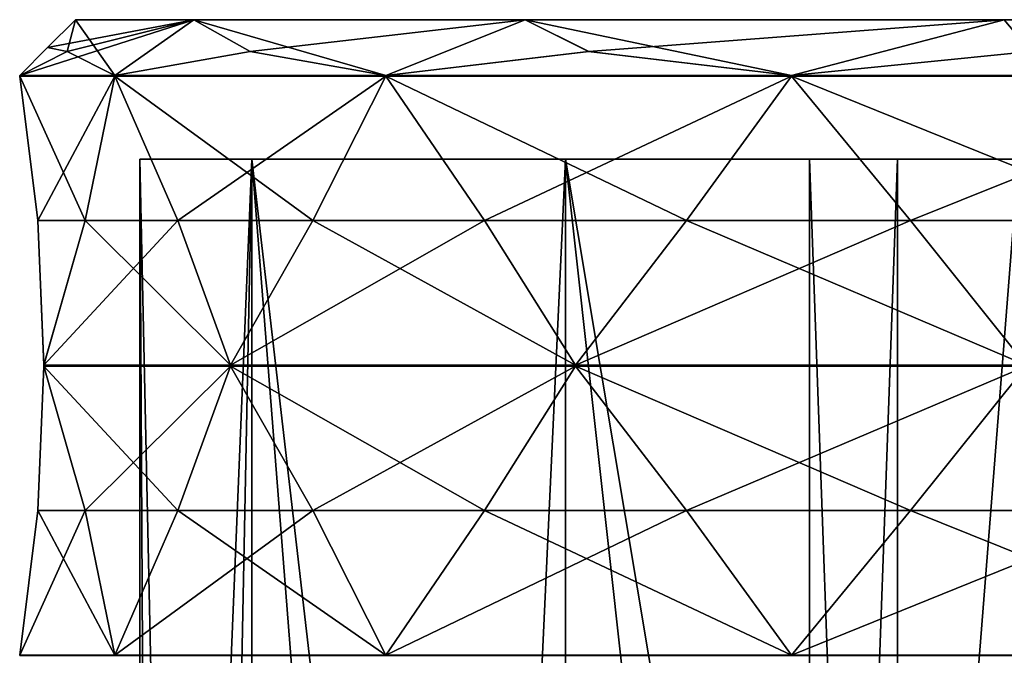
# Model space of a CAD drawing. Header units: millimetres. Extents: x -175 to 175, y 0 to 232.
# Tile 124 of 140: x 128 to 145, y 105 to 116. Entities that reach past the tile are written whole.
import ezdxf

# ---------------------------------------------------------------- set-up
doc = ezdxf.new("R2010")
doc.units = ezdxf.units.MM
doc.header["$LTSCALE"] = 65.185185
for name, color, linetype in [('682', 7, 'CONTINUOUS'), ('684', 7, 'CONTINUOUS'), ('686', 7, 'CONTINUOUS'), ('688', 7, 'CONTINUOUS'), ('689', 7, 'CONTINUOUS'), ('708', 7, 'CONTINUOUS'), ('709', 7, 'CONTINUOUS'), ('710', 7, 'CONTINUOUS'), ('718', 7, 'CONTINUOUS'), ('719', 7, 'CONTINUOUS'), ('720', 7, 'CONTINUOUS'), ('721', 7, 'CONTINUOUS'), ('731', 7, 'CONTINUOUS'), ('732', 7, 'CONTINUOUS'), ('733', 7, 'CONTINUOUS'), ('802', 7, 'CONTINUOUS'), ('803', 7, 'CONTINUOUS'), ('804', 7, 'CONTINUOUS'), ('805', 7, 'CONTINUOUS'), ('806', 7, 'CONTINUOUS'), ('807', 7, 'CONTINUOUS'), ('808', 7, 'CONTINUOUS'), ('809', 7, 'CONTINUOUS'), ('818', 7, 'CONTINUOUS'), ('819', 7, 'CONTINUOUS'), ('820', 7, 'CONTINUOUS'), ('821', 7, 'CONTINUOUS'), ('822', 7, 'CONTINUOUS'), ('823', 7, 'CONTINUOUS'), ('824', 7, 'CONTINUOUS'), ('825', 7, 'CONTINUOUS')]:
    doc.layers.add(name, color=color, linetype=linetype)

msp = doc.modelspace()

# ---------------------------------------------------------------- linework, layer by layer
at = {"layer": '682', "color": 7, "linetype": 'CONTINUOUS', "true_color": 0xe0f2ff}
for points in [[(131.756, 113.6, -8.786), (129.75, 113.6), (130.799, 65.1, -6.434), (131.756, 113.6, -8.786)], [(130.799, 65.1, -6.434), (129.75, 113.6), (130.014, 65.1, -3.259), (130.799, 65.1, -6.434)], [(130.014, 65.1, -3.259), (129.75, 113.6), (129.75, 65.1), (130.014, 65.1, -3.259)], [(135.287, 68.588, -13.914), (131.756, 113.6, -8.786), (130.799, 65.1, -6.434), (135.287, 68.588, -13.914)], [(137.375, 113.6, -15.832), (131.756, 113.6, -8.786), (135.287, 68.588, -13.914), (137.375, 113.6, -15.832)], [(142.125, 70.799, -18.656), (137.375, 113.6, -15.832), (135.287, 68.588, -13.914), (142.125, 70.799, -18.656)], [(145.494, 113.6, -19.742), (137.375, 113.6, -15.832), (142.125, 70.799, -18.656), (145.494, 113.6, -19.742)], [(145.494, 113.6, -19.742), (142.125, 70.799, -18.656), (147.329, 76.6, -20.073), (145.494, 113.6, -19.742)]]:
    msp.add_3dface(points, dxfattribs=at)
at = {"layer": '684', "color": 7, "linetype": 'CONTINUOUS', "true_color": 0xe0f2ff}
for points in [[(130.719, 116.1, 9.285), (171.4, 116.1), (128.6, 116.1), (130.719, 116.1, 9.285)], [(128.6, 116.1), (171.4, 116.1), (169.281, 116.1, -9.285), (128.6, 116.1)], [(130.719, 116.1, -9.285), (128.6, 116.1), (169.281, 116.1, -9.285), (130.719, 116.1, -9.285)], [(169.281, 116.1, 9.285), (171.4, 116.1), (130.719, 116.1, 9.285), (169.281, 116.1, 9.285)], [(136.657, 116.1, 16.731), (169.281, 116.1, 9.285), (130.719, 116.1, 9.285), (136.657, 116.1, 16.731)], [(136.657, 116.1, -16.731), (130.719, 116.1, -9.285), (163.343, 116.1, -16.731), (136.657, 116.1, -16.731)], [(163.343, 116.1, -16.731), (130.719, 116.1, -9.285), (169.281, 116.1, -9.285), (163.343, 116.1, -16.731)], [(163.343, 116.1, 16.731), (169.281, 116.1, 9.285), (136.657, 116.1, 16.731), (163.343, 116.1, 16.731)], [(145.238, 116.1, 20.863), (163.343, 116.1, 16.731), (136.657, 116.1, 16.731), (145.238, 116.1, 20.863)], [(145.238, 116.1, -20.863), (136.657, 116.1, -16.731), (154.762, 116.1, -20.863), (145.238, 116.1, -20.863)], [(154.762, 116.1, -20.863), (136.657, 116.1, -16.731), (163.343, 116.1, -16.731), (154.762, 116.1, -20.863)]]:
    msp.add_3dface(points, dxfattribs=at)
at = {"layer": '686', "color": 7, "linetype": 'CONTINUOUS', "true_color": 0xe0f2ff}
for points in [[(129.75, 65.1), (129.75, 113.6), (131.756, 113.6, 8.786), (129.75, 65.1)], [(129.75, 65.1), (131.756, 113.6, 8.786), (131.755, 65.1, 8.786), (129.75, 65.1)], [(131.755, 65.1, 8.786), (131.756, 113.6, 8.786), (137.374, 65.1, 15.832), (131.755, 65.1, 8.786)], [(131.756, 113.6, 8.786), (137.375, 113.6, 15.832), (137.374, 65.1, 15.832), (131.756, 113.6, 8.786)], [(137.374, 65.1, 15.832), (137.375, 113.6, 15.832), (145.494, 65.1, 19.742), (137.374, 65.1, 15.832)], [(137.375, 113.6, 15.832), (145.494, 113.6, 19.742), (145.494, 65.1, 19.742), (137.375, 113.6, 15.832)]]:
    msp.add_3dface(points, dxfattribs=at)
at = {"layer": '688', "color": 7, "linetype": 'CONTINUOUS', "true_color": 0xe0f2ff}
for points in [[(128.1, 115.6, 0), (130.719, 116.1, -9.285), (127.6, 115.1, 0), (128.1, 115.6, 0)], [(127.6, 115.1, 0), (130.719, 116.1, -9.285), (128.45, 115.527, -4.289), (127.6, 115.1, 0)], [(128.6, 116.1), (130.719, 116.1, -9.285), (128.1, 115.6, 0), (128.6, 116.1)], [(128.45, 115.527, -4.289), (130.719, 116.1, -9.285), (129.305, 115.1, -8.572), (128.45, 115.527, -4.289)], [(129.305, 115.1, -8.572), (130.719, 116.1, -9.285), (131.731, 115.527, -12.208), (129.305, 115.1, -8.572)], [(130.719, 116.1, -9.285), (136.657, 116.1, -16.731), (131.731, 115.527, -12.208), (130.719, 116.1, -9.285)], [(131.731, 115.527, -12.208), (136.657, 116.1, -16.731), (134.161, 115.1, -15.839), (131.731, 115.527, -12.208)], [(134.161, 115.1, -15.839), (136.657, 116.1, -16.731), (137.793, 115.527, -18.27), (134.161, 115.1, -15.839)], [(136.657, 116.1, -16.731), (145.238, 116.1, -20.863), (137.793, 115.527, -18.27), (136.657, 116.1, -16.731)], [(137.793, 115.527, -18.27), (145.238, 116.1, -20.863), (141.428, 115.1, -20.695), (137.793, 115.527, -18.27)], [(141.428, 115.1, -20.695), (145.238, 116.1, -20.863), (145.714, 115.527, -21.551), (141.428, 115.1, -20.695)], [(145.238, 116.1, -20.863), (154.762, 116.1, -20.863), (145.714, 115.527, -21.551), (145.238, 116.1, -20.863)]]:
    msp.add_3dface(points, dxfattribs=at)
at = {"layer": '689', "color": 7, "linetype": 'CONTINUOUS', "true_color": 0xe0f2ff}
for points in [[(128.6, 116.1), (128.1, 115.6, 0), (128.45, 115.527, 4.289), (128.6, 116.1)], [(129.305, 115.1, 8.572), (128.6, 116.1), (128.45, 115.527, 4.289), (129.305, 115.1, 8.572)], [(130.719, 116.1, 9.285), (128.6, 116.1), (129.305, 115.1, 8.572), (130.719, 116.1, 9.285)], [(131.73, 115.527, 12.207), (130.719, 116.1, 9.285), (129.305, 115.1, 8.572), (131.73, 115.527, 12.207)], [(136.657, 116.1, 16.731), (130.719, 116.1, 9.285), (134.161, 115.1, 15.839), (136.657, 116.1, 16.731)], [(134.161, 115.1, 15.839), (130.719, 116.1, 9.285), (131.73, 115.527, 12.207), (134.161, 115.1, 15.839)], [(137.792, 115.527, 18.269), (136.657, 116.1, 16.731), (134.161, 115.1, 15.839), (137.792, 115.527, 18.269)], [(145.238, 116.1, 20.863), (136.657, 116.1, 16.731), (141.428, 115.1, 20.695), (145.238, 116.1, 20.863)], [(141.428, 115.1, 20.695), (136.657, 116.1, 16.731), (137.792, 115.527, 18.269), (141.428, 115.1, 20.695)], [(145.713, 115.527, 21.551), (145.238, 116.1, 20.863), (141.428, 115.1, 20.695), (145.713, 115.527, 21.551)], [(128.1, 115.6, 0), (127.6, 115.1, 0), (128.45, 115.527, 4.289), (128.1, 115.6, 0)]]:
    msp.add_3dface(points, dxfattribs=at)
at = {"layer": '708', "color": 7, "linetype": 'CONTINUOUS', "true_color": 0xe0f2ff}
for points in [[(129.75, 113.6), (131.756, 113.6, -8.786), (141.75, 113.6), (129.75, 113.6)], [(131.756, 113.6, 8.786), (129.75, 113.6), (147.45, 113.6, 7.846), (131.756, 113.6, 8.786)], [(129.75, 113.6), (141.75, 113.6), (143.325, 113.6, 4.849), (129.75, 113.6)], [(147.45, 113.6, 7.846), (129.75, 113.6), (143.325, 113.6, 4.849), (147.45, 113.6, 7.846)], [(131.756, 113.6, -8.786), (137.375, 113.6, -15.832), (168.244, 113.6, -8.786), (131.756, 113.6, -8.786)], [(131.756, 113.6, -8.786), (168.244, 113.6, -8.786), (152.55, 113.6, -7.846), (131.756, 113.6, -8.786)], [(141.75, 113.6), (131.756, 113.6, -8.786), (143.325, 113.6, -4.849), (141.75, 113.6)], [(143.325, 113.6, -4.849), (131.756, 113.6, -8.786), (147.45, 113.6, -7.846), (143.325, 113.6, -4.849)], [(147.45, 113.6, -7.846), (131.756, 113.6, -8.786), (152.55, 113.6, -7.846), (147.45, 113.6, -7.846)], [(168.244, 113.6, 8.786), (162.625, 113.6, 15.832), (131.756, 113.6, 8.786), (168.244, 113.6, 8.786)], [(168.244, 113.6, 8.786), (131.756, 113.6, 8.786), (147.45, 113.6, 7.846), (168.244, 113.6, 8.786)], [(162.625, 113.6, 15.832), (137.375, 113.6, 15.832), (131.756, 113.6, 8.786), (162.625, 113.6, 15.832)], [(137.375, 113.6, -15.832), (145.494, 113.6, -19.742), (162.625, 113.6, -15.832), (137.375, 113.6, -15.832)], [(137.375, 113.6, -15.832), (162.625, 113.6, -15.832), (168.244, 113.6, -8.786), (137.375, 113.6, -15.832)], [(162.625, 113.6, 15.832), (154.506, 113.6, 19.742), (137.375, 113.6, 15.832), (162.625, 113.6, 15.832)], [(154.506, 113.6, 19.742), (145.494, 113.6, 19.742), (137.375, 113.6, 15.832), (154.506, 113.6, 19.742)]]:
    msp.add_3dface(points, dxfattribs=at)
at = {"layer": '709', "color": 7, "linetype": 'CONTINUOUS', "true_color": 0xe0f2ff}
for points in [[(141.75, 69.6), (143.326, 69.6, 4.849), (141.75, 113.6), (141.75, 69.6)], [(141.75, 113.6), (143.326, 69.6, 4.849), (143.325, 113.6, 4.849), (141.75, 113.6)], [(143.326, 69.6, 4.849), (147.45, 113.6, 7.846), (143.325, 113.6, 4.849), (143.326, 69.6, 4.849)], [(143.326, 69.6, 4.849), (147.451, 69.6, 7.846), (147.45, 113.6, 7.846), (143.326, 69.6, 4.849)]]:
    msp.add_3dface(points, dxfattribs=at)
at = {"layer": '710', "color": 7, "linetype": 'CONTINUOUS', "true_color": 0xe0f2ff}
for points in [[(143.326, 69.6, -4.849), (141.75, 69.6), (143.325, 113.6, -4.849), (143.326, 69.6, -4.849)], [(141.75, 69.6), (141.75, 113.6), (143.325, 113.6, -4.849), (141.75, 69.6)], [(143.326, 69.6, -4.849), (143.325, 113.6, -4.849), (147.45, 113.6, -7.846), (143.326, 69.6, -4.849)], [(147.451, 69.6, -7.846), (143.326, 69.6, -4.849), (147.45, 113.6, -7.846), (147.451, 69.6, -7.846)]]:
    msp.add_3dface(points, dxfattribs=at)
at = {"layer": '718', "color": 7, "linetype": 'CONTINUOUS', "true_color": 0xe0f2ff}
for points in [[(127.6, 115.09), (127.923, 112.5, -2.174), (127.923, 112.5, 2.174), (127.6, 115.09)], [(127.923, 112.5, -2.174), (128.03, 109.91, -4.37), (127.923, 112.5, 2.174), (127.923, 112.5, -2.174)], [(127.923, 112.5, 2.174), (128.03, 109.91, -4.37), (128.03, 109.906, 4.369), (127.923, 112.5, 2.174)], [(128.03, 109.89, -4.37), (127.923, 107.3, -2.174), (128.03, 109.89, 4.37), (128.03, 109.89, -4.37)], [(128.03, 109.89, 4.37), (127.923, 107.3, -2.174), (127.923, 107.3, 2.174), (128.03, 109.89, 4.37)], [(128.03, 109.91, -4.37), (128.03, 109.9, -4.37), (128.03, 109.906, 4.369), (128.03, 109.91, -4.37)], [(128.03, 109.906, 4.369), (128.03, 109.9, -4.37), (128.03, 109.898, 4.37), (128.03, 109.906, 4.369)], [(128.03, 109.9, -4.37), (128.03, 109.89, -4.37), (128.03, 109.898, 4.37), (128.03, 109.9, -4.37)], [(128.03, 109.898, 4.37), (128.03, 109.89, -4.37), (128.03, 109.89, 4.37), (128.03, 109.898, 4.37)], [(127.923, 107.3, -2.174), (127.6, 104.71), (127.923, 107.3, 2.174), (127.923, 107.3, -2.174)]]:
    msp.add_3dface(points, dxfattribs=at)
at = {"layer": '719', "color": 7, "linetype": 'CONTINUOUS', "true_color": 0xe0f2ff}
for points in [[(129.305, 115.09, 8.572), (128.771, 112.5, 6.44), (130.435, 112.5, 10.458), (129.305, 115.09, 8.572)], [(128.771, 112.5, 6.44), (128.03, 109.906, 4.369), (130.435, 112.5, 10.458), (128.771, 112.5, 6.44)], [(130.435, 112.5, 10.458), (128.03, 109.906, 4.369), (131.374, 109.906, 12.444), (130.435, 112.5, 10.458)], [(128.03, 109.906, 4.369), (128.03, 109.898, 4.37), (131.374, 109.906, 12.444), (128.03, 109.906, 4.369)], [(131.374, 109.906, 12.444), (128.03, 109.898, 4.37), (131.375, 109.898, 12.445), (131.374, 109.906, 12.444)], [(128.03, 109.898, 4.37), (128.03, 109.89, 4.37), (131.375, 109.898, 12.445), (128.03, 109.898, 4.37)], [(131.375, 109.898, 12.445), (128.03, 109.89, 4.37), (131.375, 109.89, 12.445), (131.375, 109.898, 12.445)], [(128.03, 109.89, 4.37), (128.771, 107.3, 6.44), (131.375, 109.89, 12.445), (128.03, 109.89, 4.37)], [(131.375, 109.89, 12.445), (128.771, 107.3, 6.44), (130.435, 107.3, 10.458), (131.375, 109.89, 12.445)], [(128.771, 107.3, 6.44), (129.305, 104.71, 8.572), (130.435, 107.3, 10.458), (128.771, 107.3, 6.44)]]:
    msp.add_3dface(points, dxfattribs=at)
at = {"layer": '720', "color": 7, "linetype": 'CONTINUOUS', "true_color": 0xe0f2ff}
for points in [[(134.161, 115.09, 15.839), (132.851, 112.5, 14.074), (135.926, 112.5, 17.149), (134.161, 115.09, 15.839)], [(132.851, 112.5, 14.074), (131.374, 109.906, 12.444), (135.926, 112.5, 17.149), (132.851, 112.5, 14.074)], [(135.926, 112.5, 17.149), (131.374, 109.906, 12.444), (137.554, 109.906, 18.625), (135.926, 112.5, 17.149)], [(131.374, 109.906, 12.444), (131.375, 109.898, 12.445), (137.554, 109.906, 18.625), (131.374, 109.906, 12.444)], [(137.554, 109.906, 18.625), (131.375, 109.898, 12.445), (137.555, 109.898, 18.625), (137.554, 109.906, 18.625)], [(131.375, 109.898, 12.445), (131.375, 109.89, 12.445), (137.555, 109.898, 18.625), (131.375, 109.898, 12.445)], [(137.555, 109.898, 18.625), (131.375, 109.89, 12.445), (137.555, 109.89, 18.625), (137.555, 109.898, 18.625)], [(131.375, 109.89, 12.445), (132.851, 107.3, 14.074), (137.555, 109.89, 18.625), (131.375, 109.89, 12.445)], [(137.555, 109.89, 18.625), (132.851, 107.3, 14.074), (135.926, 107.3, 17.149), (137.555, 109.89, 18.625)], [(132.851, 107.3, 14.074), (134.161, 104.71, 15.839), (135.926, 107.3, 17.149), (132.851, 107.3, 14.074)]]:
    msp.add_3dface(points, dxfattribs=at)
at = {"layer": '721', "color": 7, "linetype": 'CONTINUOUS', "true_color": 0xe0f2ff}
for points in [[(141.428, 115.09, 20.695), (139.542, 112.5, 19.565), (143.56, 112.5, 21.229), (141.428, 115.09, 20.695)], [(139.542, 112.5, 19.565), (137.554, 109.906, 18.625), (143.56, 112.5, 21.229), (139.542, 112.5, 19.565)], [(143.56, 112.5, 21.229), (137.554, 109.906, 18.625), (145.629, 109.906, 21.97), (143.56, 112.5, 21.229)], [(137.554, 109.906, 18.625), (137.555, 109.898, 18.625), (145.629, 109.906, 21.97), (137.554, 109.906, 18.625)], [(145.629, 109.906, 21.97), (137.555, 109.898, 18.625), (145.63, 109.898, 21.97), (145.629, 109.906, 21.97)], [(137.555, 109.898, 18.625), (137.555, 109.89, 18.625), (145.63, 109.898, 21.97), (137.555, 109.898, 18.625)], [(145.63, 109.898, 21.97), (137.555, 109.89, 18.625), (145.63, 109.89, 21.97), (145.63, 109.898, 21.97)], [(137.555, 109.89, 18.625), (139.542, 107.3, 19.565), (145.63, 109.89, 21.97), (137.555, 109.89, 18.625)], [(145.63, 109.89, 21.97), (139.542, 107.3, 19.565), (143.56, 107.3, 21.229), (145.63, 109.89, 21.97)], [(139.542, 107.3, 19.565), (141.428, 104.71, 20.695), (143.56, 107.3, 21.229), (139.542, 107.3, 19.565)]]:
    msp.add_3dface(points, dxfattribs=at)
at = {"layer": '731', "color": 7, "linetype": 'CONTINUOUS', "true_color": 0xe0f2ff}
for points in [[(141.428, 115.09, -20.695), (143.56, 112.5, -21.229), (139.542, 112.5, -19.565), (141.428, 115.09, -20.695)], [(139.542, 112.5, -19.565), (145.631, 109.906, -21.97), (137.556, 109.906, -18.626), (139.542, 112.5, -19.565)], [(143.56, 112.5, -21.229), (145.631, 109.906, -21.97), (139.542, 112.5, -19.565), (143.56, 112.5, -21.229)], [(137.556, 109.906, -18.626), (145.63, 109.898, -21.97), (137.555, 109.898, -18.625), (137.556, 109.906, -18.626)], [(145.63, 109.898, -21.97), (145.63, 109.89, -21.97), (137.555, 109.898, -18.625), (145.63, 109.898, -21.97)], [(137.555, 109.898, -18.625), (145.63, 109.89, -21.97), (137.555, 109.89, -18.625), (137.555, 109.898, -18.625)], [(145.63, 109.89, -21.97), (143.56, 107.3, -21.229), (137.555, 109.89, -18.625), (145.63, 109.89, -21.97)], [(137.555, 109.89, -18.625), (143.56, 107.3, -21.229), (139.542, 107.3, -19.565), (137.555, 109.89, -18.625)], [(145.631, 109.906, -21.97), (145.63, 109.898, -21.97), (137.556, 109.906, -18.626), (145.631, 109.906, -21.97)], [(143.56, 107.3, -21.229), (141.428, 104.71, -20.695), (139.542, 107.3, -19.565), (143.56, 107.3, -21.229)]]:
    msp.add_3dface(points, dxfattribs=at)
at = {"layer": '732', "color": 7, "linetype": 'CONTINUOUS', "true_color": 0xe0f2ff}
for points in [[(134.161, 115.09, -15.839), (135.926, 112.5, -17.149), (132.851, 112.5, -14.074), (134.161, 115.09, -15.839)], [(132.851, 112.5, -14.074), (137.556, 109.906, -18.626), (131.375, 109.906, -12.446), (132.851, 112.5, -14.074)], [(135.926, 112.5, -17.149), (137.556, 109.906, -18.626), (132.851, 112.5, -14.074), (135.926, 112.5, -17.149)], [(137.556, 109.906, -18.626), (137.555, 109.898, -18.625), (131.375, 109.906, -12.446), (137.556, 109.906, -18.626)], [(131.375, 109.906, -12.446), (137.555, 109.898, -18.625), (131.375, 109.898, -12.445), (131.375, 109.906, -12.446)], [(137.555, 109.898, -18.625), (137.555, 109.89, -18.625), (131.375, 109.898, -12.445), (137.555, 109.898, -18.625)], [(131.375, 109.898, -12.445), (137.555, 109.89, -18.625), (131.375, 109.89, -12.445), (131.375, 109.898, -12.445)], [(137.555, 109.89, -18.625), (135.926, 107.3, -17.149), (131.375, 109.89, -12.445), (137.555, 109.89, -18.625)], [(131.375, 109.89, -12.445), (135.926, 107.3, -17.149), (132.851, 107.3, -14.074), (131.375, 109.89, -12.445)], [(135.926, 107.3, -17.149), (134.161, 104.71, -15.839), (132.851, 107.3, -14.074), (135.926, 107.3, -17.149)]]:
    msp.add_3dface(points, dxfattribs=at)
at = {"layer": '733', "color": 7, "linetype": 'CONTINUOUS', "true_color": 0xe0f2ff}
for points in [[(129.305, 115.09, -8.572), (130.435, 112.5, -10.458), (128.771, 112.5, -6.44), (129.305, 115.09, -8.572)], [(131.375, 109.906, -12.446), (128.03, 109.91, -4.37), (128.771, 112.5, -6.44), (131.375, 109.906, -12.446)], [(130.435, 112.5, -10.458), (131.375, 109.906, -12.446), (128.771, 112.5, -6.44), (130.435, 112.5, -10.458)], [(128.03, 109.9, -4.37), (128.03, 109.91, -4.37), (131.375, 109.906, -12.446), (128.03, 109.9, -4.37)], [(128.03, 109.9, -4.37), (131.375, 109.906, -12.446), (131.375, 109.898, -12.445), (128.03, 109.9, -4.37)], [(128.03, 109.89, -4.37), (128.03, 109.9, -4.37), (131.375, 109.89, -12.445), (128.03, 109.89, -4.37)], [(128.03, 109.9, -4.37), (131.375, 109.898, -12.445), (131.375, 109.89, -12.445), (128.03, 109.9, -4.37)], [(128.03, 109.89, -4.37), (131.375, 109.89, -12.445), (130.435, 107.3, -10.458), (128.03, 109.89, -4.37)], [(128.03, 109.89, -4.37), (130.435, 107.3, -10.458), (128.771, 107.3, -6.44), (128.03, 109.89, -4.37)], [(130.435, 107.3, -10.458), (129.305, 104.71, -8.572), (128.771, 107.3, -6.44), (130.435, 107.3, -10.458)]]:
    msp.add_3dface(points, dxfattribs=at)
at = {"layer": '802', "color": 7, "linetype": 'CONTINUOUS', "true_color": 0xe0f2ff}
for points in [[(141.428, 115.1, -20.695), (145.714, 115.527, -21.551), (150, 115.1, -22.4), (141.428, 115.1, -20.695)], [(141.428, 115.1, -20.695), (150, 115.1, -22.4), (150, 115.095, -22.4), (141.428, 115.1, -20.695)], [(141.428, 115.1, -20.695), (150, 115.095, -22.4), (141.428, 115.095, -20.695), (141.428, 115.1, -20.695)], [(150, 115.09, -22.4), (141.428, 115.09, -20.695), (141.428, 115.095, -20.695), (150, 115.09, -22.4)], [(150, 115.095, -22.4), (150, 115.09, -22.4), (141.428, 115.095, -20.695), (150, 115.095, -22.4)], [(150, 115.09, -22.4), (147.826, 112.5, -22.077), (141.428, 115.09, -20.695), (150, 115.09, -22.4)], [(147.826, 112.5, -22.077), (143.56, 112.5, -21.229), (141.428, 115.09, -20.695), (147.826, 112.5, -22.077)], [(147.826, 112.5, -22.077), (145.631, 109.906, -21.97), (143.56, 112.5, -21.229), (147.826, 112.5, -22.077)]]:
    msp.add_3dface(points, dxfattribs=at)
at = {"layer": '803', "color": 7, "linetype": 'CONTINUOUS', "true_color": 0xe0f2ff}
for points in [[(134.161, 115.1, -15.839), (137.793, 115.527, -18.27), (141.428, 115.1, -20.695), (134.161, 115.1, -15.839)], [(134.161, 115.1, -15.839), (141.428, 115.1, -20.695), (141.428, 115.095, -20.695), (134.161, 115.1, -15.839)], [(134.161, 115.1, -15.839), (141.428, 115.095, -20.695), (134.161, 115.095, -15.839), (134.161, 115.1, -15.839)], [(141.428, 115.09, -20.695), (134.161, 115.09, -15.839), (134.161, 115.095, -15.839), (141.428, 115.09, -20.695)], [(141.428, 115.095, -20.695), (141.428, 115.09, -20.695), (134.161, 115.095, -15.839), (141.428, 115.095, -20.695)], [(141.428, 115.09, -20.695), (139.542, 112.5, -19.565), (134.161, 115.09, -15.839), (141.428, 115.09, -20.695)], [(139.542, 112.5, -19.565), (135.926, 112.5, -17.149), (134.161, 115.09, -15.839), (139.542, 112.5, -19.565)], [(139.542, 112.5, -19.565), (137.556, 109.906, -18.626), (135.926, 112.5, -17.149), (139.542, 112.5, -19.565)]]:
    msp.add_3dface(points, dxfattribs=at)
at = {"layer": '804', "color": 7, "linetype": 'CONTINUOUS', "true_color": 0xe0f2ff}
for points in [[(129.305, 115.1, -8.572), (131.731, 115.527, -12.208), (134.161, 115.1, -15.839), (129.305, 115.1, -8.572)], [(129.305, 115.1, -8.572), (134.161, 115.1, -15.839), (134.161, 115.095, -15.839), (129.305, 115.1, -8.572)], [(129.305, 115.1, -8.572), (134.161, 115.095, -15.839), (129.305, 115.095, -8.572), (129.305, 115.1, -8.572)], [(134.161, 115.09, -15.839), (129.305, 115.09, -8.572), (129.305, 115.095, -8.572), (134.161, 115.09, -15.839)], [(134.161, 115.095, -15.839), (134.161, 115.09, -15.839), (129.305, 115.095, -8.572), (134.161, 115.095, -15.839)], [(134.161, 115.09, -15.839), (132.851, 112.5, -14.074), (129.305, 115.09, -8.572), (134.161, 115.09, -15.839)], [(132.851, 112.5, -14.074), (130.435, 112.5, -10.458), (129.305, 115.09, -8.572), (132.851, 112.5, -14.074)], [(132.851, 112.5, -14.074), (131.375, 109.906, -12.446), (130.435, 112.5, -10.458), (132.851, 112.5, -14.074)]]:
    msp.add_3dface(points, dxfattribs=at)
at = {"layer": '805', "color": 7, "linetype": 'CONTINUOUS', "true_color": 0xe0f2ff}
for points in [[(127.6, 115.1, 0), (128.45, 115.527, -4.289), (129.305, 115.1, -8.572), (127.6, 115.1, 0)], [(127.6, 115.1, 0), (129.305, 115.1, -8.572), (127.6, 115.095, 0), (127.6, 115.1, 0)], [(129.305, 115.1, -8.572), (129.305, 115.095, -8.572), (127.6, 115.095, 0), (129.305, 115.1, -8.572)], [(129.305, 115.09, -8.572), (127.6, 115.09), (127.6, 115.095, 0), (129.305, 115.09, -8.572)], [(129.305, 115.095, -8.572), (129.305, 115.09, -8.572), (127.6, 115.095, 0), (129.305, 115.095, -8.572)], [(127.923, 112.5, -2.174), (127.6, 115.09), (128.771, 112.5, -6.44), (127.923, 112.5, -2.174)], [(127.6, 115.09), (129.305, 115.09, -8.572), (128.771, 112.5, -6.44), (127.6, 115.09)], [(128.03, 109.91, -4.37), (127.923, 112.5, -2.174), (128.771, 112.5, -6.44), (128.03, 109.91, -4.37)]]:
    msp.add_3dface(points, dxfattribs=at)
at = {"layer": '806', "color": 7, "linetype": 'CONTINUOUS', "true_color": 0xe0f2ff}
for points in [[(127.6, 115.1, 0), (129.305, 115.1, 8.572), (128.45, 115.527, 4.289), (127.6, 115.1, 0)], [(129.305, 115.1, 8.572), (127.6, 115.1, 0), (127.6, 115.095, 0), (129.305, 115.1, 8.572)], [(129.305, 115.1, 8.572), (127.6, 115.095, 0), (129.305, 115.095, 8.572), (129.305, 115.1, 8.572)], [(127.6, 115.09), (129.305, 115.09, 8.572), (129.305, 115.095, 8.572), (127.6, 115.09)], [(127.6, 115.095, 0), (127.6, 115.09), (129.305, 115.095, 8.572), (127.6, 115.095, 0)], [(127.6, 115.09), (127.923, 112.5, 2.174), (129.305, 115.09, 8.572), (127.6, 115.09)], [(127.923, 112.5, 2.174), (128.771, 112.5, 6.44), (129.305, 115.09, 8.572), (127.923, 112.5, 2.174)], [(127.923, 112.5, 2.174), (128.03, 109.906, 4.369), (128.771, 112.5, 6.44), (127.923, 112.5, 2.174)]]:
    msp.add_3dface(points, dxfattribs=at)
at = {"layer": '807', "color": 7, "linetype": 'CONTINUOUS', "true_color": 0xe0f2ff}
for points in [[(134.161, 115.1, 15.839), (131.73, 115.527, 12.207), (129.305, 115.1, 8.572), (134.161, 115.1, 15.839)], [(134.161, 115.1, 15.839), (129.305, 115.1, 8.572), (129.305, 115.095, 8.572), (134.161, 115.1, 15.839)], [(134.161, 115.1, 15.839), (129.305, 115.095, 8.572), (134.161, 115.095, 15.839), (134.161, 115.1, 15.839)], [(129.305, 115.09, 8.572), (134.161, 115.09, 15.839), (134.161, 115.095, 15.839), (129.305, 115.09, 8.572)], [(129.305, 115.095, 8.572), (129.305, 115.09, 8.572), (134.161, 115.095, 15.839), (129.305, 115.095, 8.572)], [(129.305, 115.09, 8.572), (130.435, 112.5, 10.458), (134.161, 115.09, 15.839), (129.305, 115.09, 8.572)], [(130.435, 112.5, 10.458), (132.851, 112.5, 14.074), (134.161, 115.09, 15.839), (130.435, 112.5, 10.458)], [(130.435, 112.5, 10.458), (131.374, 109.906, 12.444), (132.851, 112.5, 14.074), (130.435, 112.5, 10.458)]]:
    msp.add_3dface(points, dxfattribs=at)
at = {"layer": '808', "color": 7, "linetype": 'CONTINUOUS', "true_color": 0xe0f2ff}
for points in [[(141.428, 115.1, 20.695), (137.792, 115.527, 18.269), (134.161, 115.1, 15.839), (141.428, 115.1, 20.695)], [(141.428, 115.1, 20.695), (134.161, 115.1, 15.839), (134.161, 115.095, 15.839), (141.428, 115.1, 20.695)], [(141.428, 115.1, 20.695), (134.161, 115.095, 15.839), (141.428, 115.095, 20.695), (141.428, 115.1, 20.695)], [(134.161, 115.09, 15.839), (141.428, 115.09, 20.695), (141.428, 115.095, 20.695), (134.161, 115.09, 15.839)], [(134.161, 115.095, 15.839), (134.161, 115.09, 15.839), (141.428, 115.095, 20.695), (134.161, 115.095, 15.839)], [(134.161, 115.09, 15.839), (135.926, 112.5, 17.149), (141.428, 115.09, 20.695), (134.161, 115.09, 15.839)], [(135.926, 112.5, 17.149), (139.542, 112.5, 19.565), (141.428, 115.09, 20.695), (135.926, 112.5, 17.149)], [(135.926, 112.5, 17.149), (137.554, 109.906, 18.625), (139.542, 112.5, 19.565), (135.926, 112.5, 17.149)]]:
    msp.add_3dface(points, dxfattribs=at)
at = {"layer": '809', "color": 7, "linetype": 'CONTINUOUS', "true_color": 0xe0f2ff}
for points in [[(150, 115.1, 22.4), (145.713, 115.527, 21.551), (141.428, 115.1, 20.695), (150, 115.1, 22.4)], [(150, 115.1, 22.4), (141.428, 115.1, 20.695), (141.428, 115.095, 20.695), (150, 115.1, 22.4)], [(150, 115.1, 22.4), (141.428, 115.095, 20.695), (150, 115.095, 22.4), (150, 115.1, 22.4)], [(141.428, 115.09, 20.695), (150, 115.09, 22.4), (150, 115.095, 22.4), (141.428, 115.09, 20.695)], [(141.428, 115.095, 20.695), (141.428, 115.09, 20.695), (150, 115.095, 22.4), (141.428, 115.095, 20.695)], [(141.428, 115.09, 20.695), (143.56, 112.5, 21.229), (150, 115.09, 22.4), (141.428, 115.09, 20.695)], [(143.56, 112.5, 21.229), (147.826, 112.5, 22.077), (150, 115.09, 22.4), (143.56, 112.5, 21.229)], [(143.56, 112.5, 21.229), (145.629, 109.906, 21.97), (147.826, 112.5, 22.077), (143.56, 112.5, 21.229)]]:
    msp.add_3dface(points, dxfattribs=at)
at = {"layer": '818', "color": 7, "linetype": 'CONTINUOUS', "true_color": 0xe0f2ff}
for points in [[(145.63, 109.89, -21.97), (147.826, 107.3, -22.077), (143.56, 107.3, -21.229), (145.63, 109.89, -21.97)], [(150, 104.71, -22.4), (141.428, 104.71, -20.695), (143.56, 107.3, -21.229), (150, 104.71, -22.4)], [(147.826, 107.3, -22.077), (150, 104.71, -22.4), (143.56, 107.3, -21.229), (147.826, 107.3, -22.077)], [(141.428, 104.71, -20.695), (150, 104.71, -22.4), (150, 104.7, -22.4), (141.428, 104.71, -20.695)], [(141.428, 104.71, -20.695), (150, 104.7, -22.4), (141.428, 104.7, -20.695), (141.428, 104.71, -20.695)]]:
    msp.add_3dface(points, dxfattribs=at)
at = {"layer": '819', "color": 7, "linetype": 'CONTINUOUS', "true_color": 0xe0f2ff}
for points in [[(137.555, 109.89, -18.625), (139.542, 107.3, -19.565), (135.926, 107.3, -17.149), (137.555, 109.89, -18.625)], [(141.428, 104.71, -20.695), (134.161, 104.71, -15.839), (135.926, 107.3, -17.149), (141.428, 104.71, -20.695)], [(139.542, 107.3, -19.565), (141.428, 104.71, -20.695), (135.926, 107.3, -17.149), (139.542, 107.3, -19.565)], [(134.161, 104.71, -15.839), (141.428, 104.71, -20.695), (141.428, 104.7, -20.695), (134.161, 104.71, -15.839)], [(134.161, 104.71, -15.839), (141.428, 104.7, -20.695), (134.161, 104.7, -15.839), (134.161, 104.71, -15.839)]]:
    msp.add_3dface(points, dxfattribs=at)
at = {"layer": '820', "color": 7, "linetype": 'CONTINUOUS', "true_color": 0xe0f2ff}
for points in [[(131.375, 109.89, -12.445), (132.851, 107.3, -14.074), (130.435, 107.3, -10.458), (131.375, 109.89, -12.445)], [(134.161, 104.71, -15.839), (129.305, 104.71, -8.572), (130.435, 107.3, -10.458), (134.161, 104.71, -15.839)], [(132.851, 107.3, -14.074), (134.161, 104.71, -15.839), (130.435, 107.3, -10.458), (132.851, 107.3, -14.074)], [(129.305, 104.71, -8.572), (134.161, 104.71, -15.839), (134.161, 104.7, -15.839), (129.305, 104.71, -8.572)], [(129.305, 104.71, -8.572), (134.161, 104.7, -15.839), (129.305, 104.7, -8.572), (129.305, 104.71, -8.572)]]:
    msp.add_3dface(points, dxfattribs=at)
at = {"layer": '821', "color": 7, "linetype": 'CONTINUOUS', "true_color": 0xe0f2ff}
for points in [[(127.923, 107.3, -2.174), (128.03, 109.89, -4.37), (128.771, 107.3, -6.44), (127.923, 107.3, -2.174)], [(127.6, 104.71), (127.923, 107.3, -2.174), (129.305, 104.71, -8.572), (127.6, 104.71)], [(129.305, 104.71, -8.572), (127.923, 107.3, -2.174), (128.771, 107.3, -6.44), (129.305, 104.71, -8.572)], [(127.6, 104.71), (129.305, 104.71, -8.572), (129.305, 104.7, -8.572), (127.6, 104.71)], [(127.6, 104.71), (129.305, 104.7, -8.572), (127.6, 104.7, 0), (127.6, 104.71)]]:
    msp.add_3dface(points, dxfattribs=at)
at = {"layer": '822', "color": 7, "linetype": 'CONTINUOUS', "true_color": 0xe0f2ff}
for points in [[(128.03, 109.89, 4.37), (127.923, 107.3, 2.174), (128.771, 107.3, 6.44), (128.03, 109.89, 4.37)], [(127.923, 107.3, 2.174), (127.6, 104.71), (128.771, 107.3, 6.44), (127.923, 107.3, 2.174)], [(127.6, 104.71), (129.305, 104.71, 8.572), (128.771, 107.3, 6.44), (127.6, 104.71)], [(129.305, 104.71, 8.572), (127.6, 104.71), (127.6, 104.7, 0), (129.305, 104.71, 8.572)], [(129.305, 104.71, 8.572), (127.6, 104.7, 0), (129.305, 104.7, 8.572), (129.305, 104.71, 8.572)]]:
    msp.add_3dface(points, dxfattribs=at)
at = {"layer": '823', "color": 7, "linetype": 'CONTINUOUS', "true_color": 0xe0f2ff}
for points in [[(131.375, 109.89, 12.445), (130.435, 107.3, 10.458), (132.851, 107.3, 14.074), (131.375, 109.89, 12.445)], [(130.435, 107.3, 10.458), (129.305, 104.71, 8.572), (132.851, 107.3, 14.074), (130.435, 107.3, 10.458)], [(129.305, 104.71, 8.572), (134.161, 104.71, 15.839), (132.851, 107.3, 14.074), (129.305, 104.71, 8.572)], [(134.161, 104.71, 15.839), (129.305, 104.71, 8.572), (129.305, 104.7, 8.572), (134.161, 104.71, 15.839)], [(134.161, 104.71, 15.839), (129.305, 104.7, 8.572), (134.161, 104.7, 15.839), (134.161, 104.71, 15.839)]]:
    msp.add_3dface(points, dxfattribs=at)
at = {"layer": '824', "color": 7, "linetype": 'CONTINUOUS', "true_color": 0xe0f2ff}
for points in [[(137.555, 109.89, 18.625), (135.926, 107.3, 17.149), (139.542, 107.3, 19.565), (137.555, 109.89, 18.625)], [(135.926, 107.3, 17.149), (134.161, 104.71, 15.839), (139.542, 107.3, 19.565), (135.926, 107.3, 17.149)], [(134.161, 104.71, 15.839), (141.428, 104.71, 20.695), (139.542, 107.3, 19.565), (134.161, 104.71, 15.839)], [(141.428, 104.71, 20.695), (134.161, 104.71, 15.839), (134.161, 104.7, 15.839), (141.428, 104.71, 20.695)], [(141.428, 104.71, 20.695), (134.161, 104.7, 15.839), (141.428, 104.7, 20.695), (141.428, 104.71, 20.695)]]:
    msp.add_3dface(points, dxfattribs=at)
at = {"layer": '825', "color": 7, "linetype": 'CONTINUOUS', "true_color": 0xe0f2ff}
for points in [[(145.63, 109.89, 21.97), (143.56, 107.3, 21.229), (147.826, 107.3, 22.077), (145.63, 109.89, 21.97)], [(143.56, 107.3, 21.229), (141.428, 104.71, 20.695), (147.826, 107.3, 22.077), (143.56, 107.3, 21.229)], [(141.428, 104.71, 20.695), (150, 104.71, 22.4), (147.826, 107.3, 22.077), (141.428, 104.71, 20.695)], [(150, 104.71, 22.4), (141.428, 104.71, 20.695), (141.428, 104.7, 20.695), (150, 104.71, 22.4)], [(150, 104.71, 22.4), (141.428, 104.7, 20.695), (150, 104.7, 22.4), (150, 104.71, 22.4)]]:
    msp.add_3dface(points, dxfattribs=at)

doc.saveas('drawing.dxf')
